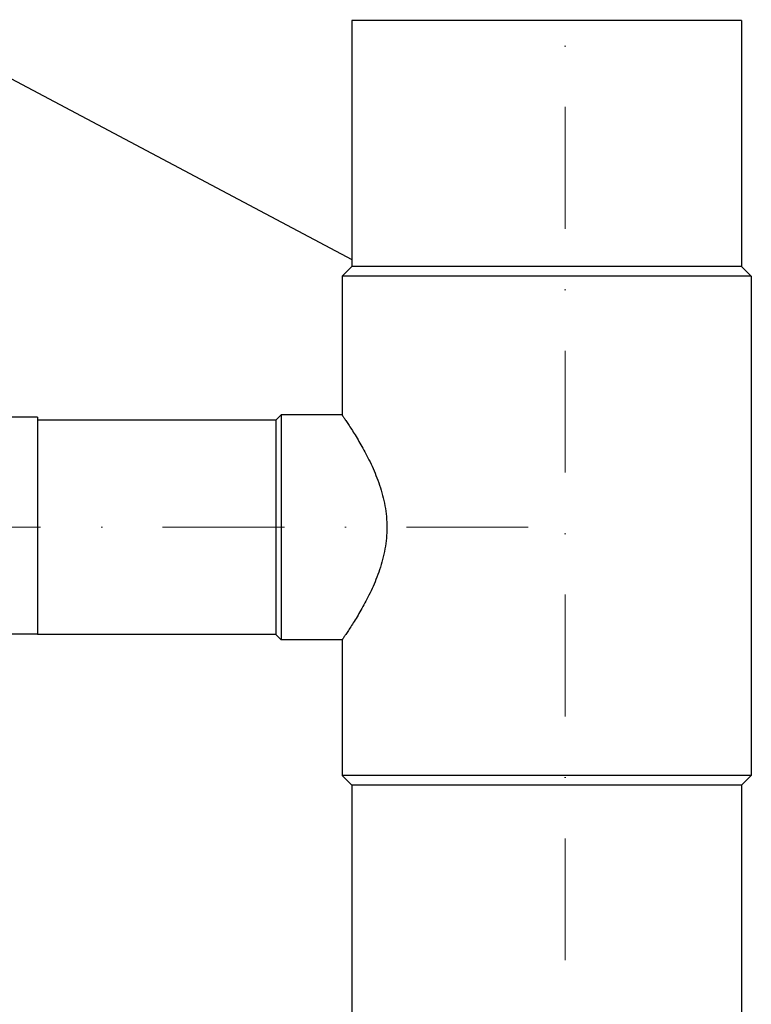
# Model space of a CAD drawing. Header units: centimetres. Extents: x 6548225 to 6568523, y 5576177 to 5581907.
# Tile 10 of 28: x 6563769 to 6564069, y 5578476 to 5578881. Entities that reach past the tile are written whole.
import ezdxf

# ---------------------------------------------------------------- set-up
doc = ezdxf.new("R2010")
doc.units = ezdxf.units.CM
doc.linetypes.add('DASHDOT', pattern=[1, 0.5, -0.25, 0, -0.25])
doc.linetypes.add('phl_thick', pattern=[0])
for name, color, linetype, lineweight in [('_TB-OPIS', 7, 'Continuous', 25), ('_tb_armatura', 7, 'Continuous', 30), ('GRUNT', 7, 'Continuous', 13), ('HAWLE', 7, 'Continuous', 25), ('HAWLE OSIE SYMETRII', 5, 'DASHDOT', 9)]:
    doc.layers.add(name, color=color, linetype=linetype, lineweight=lineweight)
doc.layers.add('projection', color=7, linetype='Continuous')

# ---------------------------------------------------------------- blocks, each defined once
blk = doc.blocks.new('A$C085A3C0E')
at = {"layer": 'HAWLE'}
for p, q in [((-10.39, 0), (-10.39, 9.6)), ((-10.39, 9.6), (10.39, 9.6)), ((-5.14, 0), (-5.14, 9.6)), ((5.12, 0), (5.12, 9.6)), ((10.39, 9.6), (10.39, 0)), ((10.39, 0), (-10.39, 0)), ((5.12, 0), (10.39, 0))]:
    blk.add_line(p, q, dxfattribs=at)
for centre, radius, start, end in [((-7.75, 5.44), 4.16, 50.6539, 129.3461), ((0, -4.74), 14.34, 69.1032, 110.8968), ((7.75, 5.44), 4.16, 50.6539, 129.3461), ((-7.75, 4.16), 4.16, 230.6539, 309.3461), ((0, 14.34), 14.34, 249.1032, 290.8968), ((7.75, 4.16), 4.16, 230.6539, 309.3461)]:
    blk.add_arc(centre, radius, start, end, dxfattribs=at)
blk = doc.blocks.new('A$C65DF432B')
at = {"layer": '_TB-OPIS'}
for points in [[(118.35, 153.09), (118.35, 25.11)], [(0, 133.65), (0, 44.55)]]:
    blk.add_lwpolyline(points, dxfattribs=at)
at = {"layer": 'projection', "linetype": 'phl_thick'}
for p, q in [((89.19, 0), (89.19, 178.2)), ((103.77, 178.2), (89.19, 178.2)), ((103.77, 0), (103.77, 178.2)), ((103.77, 153.09), (118.35, 153.09)), ((0, 133.65), (81.09, 133.65)), ((81.09, 133.65), (89.19, 135.82)), ((81.09, 133.65), (81.09, 122.28)), ((81.09, 105.45), (81.09, 72.75)), ((81.09, 55.92), (81.09, 44.55)), ((0, 44.55), (81.09, 44.55)), ((81.09, 44.55), (89.19, 42.38)), ((103.77, 25.11), (118.35, 25.11)), ((103.77, 0), (89.19, 0))]:
    blk.add_line(p, q, dxfattribs=at)
at = {"layer": 'GRUNT', "yscale": 0.81, "zscale": 0.81}
for p, xscale, rotation in [((87.67, 157.79), -0.81, 89.99999999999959), ((87.67, 113.87), -0.81, 89.99999999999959), ((87.67, 64.33), 0.81, 90), ((87.67, 20.41), 0.81, 90)]:
    blk.add_blockref('A$C085A3C0E', p, dxfattribs=dict(at, xscale=xscale, rotation=rotation))
blk = doc.blocks.new('A$C69C69942')
at = {"layer": 'projection', "color": 7, "linetype": 'phl_thick'}
for p, q in [((4, 314), (4, 415)), ((164, 314), (164, 415)), ((0, 310), (4, 314)), ((4, 314), (164, 314)), ((168, 310), (164, 314)), ((0, 310), (168, 310)), ((0, 105), (0, 310)), ((168, 254.4), (168, 310)), ((165.37, 250.49), (165.66, 250.93)), ((165.66, 250.93), (165.94, 251.34)), ((165.94, 251.34), (166.2, 251.74)), ((166.2, 251.74), (166.44, 252.1)), ((166.44, 252.1), (166.67, 252.44)), ((166.67, 252.44), (166.88, 252.75)), ((166.88, 252.75), (167.07, 253.04)), ((167.07, 253.04), (167.25, 253.3)), ((167.25, 253.3), (167.41, 253.53)), ((167.41, 253.53), (167.55, 253.74)), ((167.55, 253.74), (167.67, 253.91)), ((167.67, 253.91), (167.77, 254.06)), ((167.77, 254.06), (167.85, 254.19)), ((167.85, 254.19), (167.92, 254.28)), ((167.92, 254.28), (167.96, 254.35)), ((167.96, 254.35), (167.99, 254.39)), ((167.99, 254.39), (168, 254.4)), ((168, 254.4), (193, 254.4)), ((195.2, 252.2), (193, 254.4)), ((193, 162), (193, 254.4)), ((195.2, 252.2), (293, 252.2)), ((195.2, 164.2), (195.2, 252.2)), ((293, 164.2), (293, 252.2)), ((162.62, 246.16), (163, 246.77)), ((163, 246.77), (163.37, 247.36)), ((163.37, 247.36), (163.73, 247.94)), ((163.73, 247.94), (164.08, 248.49)), ((164.08, 248.49), (164.42, 249.02)), ((164.42, 249.02), (164.75, 249.53)), ((164.75, 249.53), (165.07, 250.02)), ((165.07, 250.02), (165.37, 250.49)), ((160.25, 242.15), (160.65, 242.85)), ((160.65, 242.85), (161.05, 243.54)), ((161.05, 243.54), (161.45, 244.22)), ((161.45, 244.22), (161.85, 244.88)), ((161.85, 244.88), (162.24, 245.53)), ((162.24, 245.53), (162.62, 246.16)), ((158.2, 238.43), (158.62, 239.21)), ((158.62, 239.21), (159.03, 239.97)), ((159.03, 239.97), (159.44, 240.71)), ((159.44, 240.71), (159.84, 241.44)), ((159.84, 241.44), (160.25, 242.15)), ((156.1, 234.21), (156.52, 235.09)), ((156.52, 235.09), (156.94, 235.95)), ((156.94, 235.95), (157.36, 236.8)), ((157.36, 236.8), (157.78, 237.62)), ((157.78, 237.62), (158.2, 238.43)), ((154.07, 229.55), (154.46, 230.51)), ((154.46, 230.51), (154.86, 231.46)), ((154.86, 231.46), (155.27, 232.4)), ((155.27, 232.4), (155.68, 233.31)), ((155.68, 233.31), (156.1, 234.21)), ((152.59, 225.56), (152.94, 226.57)), ((152.94, 226.57), (153.31, 227.58)), ((153.31, 227.58), (153.68, 228.57)), ((153.68, 228.57), (154.07, 229.55)), ((151.34, 221.37), (151.63, 222.43)), ((151.63, 222.43), (151.94, 223.48)), ((151.94, 223.48), (152.26, 224.53)), ((152.26, 224.53), (152.59, 225.56)), ((150.6, 218.13), (150.83, 219.22)), ((150.83, 219.22), (151.08, 220.3)), ((151.08, 220.3), (151.34, 221.37)), ((149.91, 213.73), (150.05, 214.84)), ((150.05, 214.84), (150.21, 215.94)), ((150.21, 215.94), (150.39, 217.04)), ((150.39, 217.04), (150.6, 218.13)), ((149.61, 209.3), (149.65, 210.41)), ((149.65, 210.41), (149.71, 211.52)), ((149.71, 211.52), (149.8, 212.63)), ((149.8, 212.63), (149.91, 213.73)), ((149.6, 208.2), (149.61, 209.3)), ((149.61, 207.1), (149.6, 208.2)), ((149.65, 205.99), (149.61, 207.1)), ((149.71, 204.88), (149.65, 205.99)), ((149.8, 203.77), (149.71, 204.88)), ((149.91, 202.67), (149.8, 203.77)), ((150.05, 201.56), (149.91, 202.67)), ((150.21, 200.46), (150.05, 201.56)), ((150.39, 199.36), (150.21, 200.46)), ((150.6, 198.27), (150.39, 199.36)), ((150.83, 197.18), (150.6, 198.27)), ((151.08, 196.1), (150.83, 197.18)), ((151.34, 195.03), (151.08, 196.1)), ((151.63, 193.97), (151.34, 195.03)), ((151.94, 192.92), (151.63, 193.97)), ((152.26, 191.88), (151.94, 192.92)), ((152.59, 190.85), (152.26, 191.88)), ((152.94, 189.83), (152.59, 190.85)), ((153.31, 188.82), (152.94, 189.83)), ((153.68, 187.83), (153.31, 188.82)), ((154.07, 186.85), (153.68, 187.83)), ((154.46, 185.89), (154.07, 186.85)), ((154.86, 184.94), (154.46, 185.89)), ((155.27, 184.01), (154.86, 184.94)), ((155.68, 183.09), (155.27, 184.01)), ((156.1, 182.19), (155.68, 183.09)), ((156.52, 181.31), (156.1, 182.19)), ((156.94, 180.45), (156.52, 181.31)), ((157.36, 179.6), (156.94, 180.45)), ((157.78, 178.78), (157.36, 179.6)), ((158.2, 177.98), (157.78, 178.78)), ((158.62, 177.19), (158.2, 177.98)), ((159.03, 176.43), (158.62, 177.19)), ((159.44, 175.69), (159.03, 176.43)), ((159.84, 174.97), (159.44, 175.69)), ((160.25, 174.25), (159.84, 174.97)), ((160.65, 173.55), (160.25, 174.25)), ((161.05, 172.86), (160.65, 173.55)), ((161.45, 172.18), (161.05, 172.86)), ((161.85, 171.52), (161.45, 172.18)), ((162.24, 170.87), (161.85, 171.52)), ((162.62, 170.24), (162.24, 170.87)), ((163, 169.63), (162.62, 170.24)), ((163.37, 169.04), (163, 169.63)), ((163.73, 168.46), (163.37, 169.04)), ((164.08, 167.91), (163.73, 168.46)), ((164.42, 167.38), (164.08, 167.91)), ((164.75, 166.87), (164.42, 167.38)), ((165.07, 166.38), (164.75, 166.87)), ((165.37, 165.91), (165.07, 166.38)), ((165.66, 165.47), (165.37, 165.91)), ((165.94, 165.06), (165.66, 165.47)), ((166.2, 164.66), (165.94, 165.06)), ((166.44, 164.3), (166.2, 164.66)), ((166.67, 163.96), (166.44, 164.3)), ((166.88, 163.65), (166.67, 163.96)), ((167.07, 163.36), (166.88, 163.65)), ((167.25, 163.1), (167.07, 163.36)), ((167.41, 162.87), (167.25, 163.1)), ((167.55, 162.66), (167.41, 162.87)), ((167.67, 162.49), (167.55, 162.66)), ((167.77, 162.34), (167.67, 162.49)), ((167.85, 162.21), (167.77, 162.34)), ((167.92, 162.12), (167.85, 162.21)), ((167.96, 162.05), (167.92, 162.12)), ((167.99, 162.01), (167.96, 162.05)), ((168, 162), (167.99, 162.01)), ((168, 162), (193, 162)), ((168, 105), (168, 162)), ((193, 162), (195.2, 164.2)), ((195.2, 164.2), (293, 164.2)), ((4, 101), (0, 105)), ((0, 105), (168, 105)), ((164, 101), (168, 105)), ((4, 101), (164, 101)), ((4, 0), (4, 101)), ((164, 0), (164, 101)), ((4, 0), (164, 0))]:
    blk.add_line(p, q, dxfattribs=at)

msp = doc.modelspace()

# ---------------------------------------------------------------- linework, layer by layer
at = {"layer": '_TB-OPIS'}
msp.add_lwpolyline([(6563363.042, 5579069.982), (6563904.98, 5578782.274)], dxfattribs=at)
at = {"layer": 'HAWLE OSIE SYMETRII', "ltscale": 100}
msp.add_line((6563977.43, 5578672.274), (6562643.886, 5578672.274), dxfattribs=at)
msp.add_lwpolyline([(6563992.529, 5577893.932), (6563992.529, 5579464.248)], dxfattribs=at)

# ---------------------------------------------------------------- block references
at = {"layer": '_TB-OPIS', "rotation": 180}
msp.add_blockref('A$C69C69942', (6564068.98, 5578880.403), dxfattribs=at)
at = {"layer": '_tb_armatura', "lineweight": 20, "xscale": -1}
msp.add_blockref('A$C65DF432B', (6563775.98, 5578583.803), dxfattribs=at)

doc.saveas('drawing.dxf')
